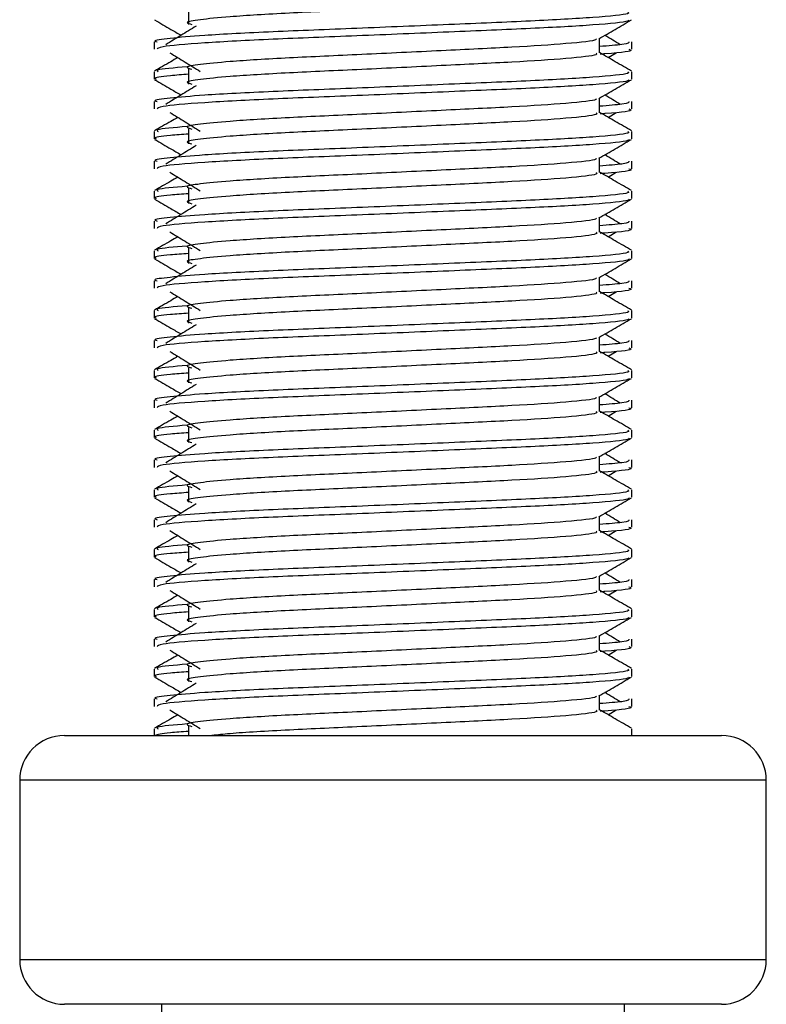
# Model space of a CAD drawing. Header units: millimetres. Extents: x 0 to 420, y 0 to 300.
# Tile 48 of 73: x 264 to 268, y 147 to 152. Entities that reach past the tile are written whole.
import ezdxf

# ---------------------------------------------------------------- set-up
doc = ezdxf.new("R2010")
doc.units = ezdxf.units.MM

msp = doc.modelspace()

# ---------------------------------------------------------------- linework, layer by layer
at = {"color": 7, "linetype": 'Continuous', "lineweight": 25}
for p, q in [((264.838, 152.2008), (264.838, 152.1225)), ((266.994, 151.9729), (266.994, 152.0492)), ((264.6577, 152.0313), (264.6577, 151.9923)), ((267.1635, 151.9923), (267.1635, 152.0313)), ((267.0392, 151.9484), (267.0811, 151.974)), ((264.838, 151.8876), (264.838, 151.8093)), ((264.6577, 151.8746), (264.6577, 151.8356)), ((267.1635, 151.8356), (267.1635, 151.8746)), ((266.994, 151.6596), (266.994, 151.736)), ((264.6577, 151.7181), (264.6577, 151.679)), ((267.1635, 151.679), (267.1635, 151.7181)), ((267.0392, 151.6351), (267.0811, 151.6608)), ((264.838, 151.5744), (264.838, 151.496)), ((264.6577, 151.5614), (264.6577, 151.5223)), ((267.1635, 151.5223), (267.1635, 151.5614)), ((266.994, 151.3464), (266.994, 151.4228)), ((264.6577, 151.4048), (264.6577, 151.3658)), ((267.1635, 151.3658), (267.1635, 151.4048)), ((267.0392, 151.3219), (267.0811, 151.3476)), ((264.6577, 151.2482), (264.6577, 151.2091)), ((264.838, 151.2611), (264.838, 151.1828)), ((267.1635, 151.2091), (267.1635, 151.2482)), ((266.994, 151.0332), (266.994, 151.1095)), ((264.6577, 151.0916), (264.6577, 151.0526)), ((267.1635, 151.0526), (267.1635, 151.0916)), ((267.0392, 151.0087), (267.0811, 151.0343)), ((264.6577, 150.9349), (264.6577, 150.8959)), ((264.838, 150.9479), (264.838, 150.8696)), ((267.1635, 150.8959), (267.1635, 150.9349)), ((264.6577, 150.7784), (264.6577, 150.7393)), ((266.994, 150.7199), (266.994, 150.7963)), ((267.1635, 150.7393), (267.1635, 150.7784)), ((267.0392, 150.6954), (267.0811, 150.7211)), ((264.6577, 150.6217), (264.6577, 150.5826)), ((264.838, 150.6347), (264.838, 150.5564)), ((267.1635, 150.5826), (267.1635, 150.6217)), ((264.6577, 150.4651), (264.6577, 150.4261)), ((266.994, 150.4067), (266.994, 150.4831)), ((267.1635, 150.4261), (267.1635, 150.4651)), ((267.0392, 150.3822), (267.0811, 150.4079)), ((264.6577, 150.3085), (264.6577, 150.2694)), ((264.838, 150.3214), (264.838, 150.2431)), ((267.1635, 150.2694), (267.1635, 150.3085)), ((264.6577, 150.1519), (264.6577, 150.1129)), ((266.994, 150.0935), (266.994, 150.1698)), ((267.1635, 150.1129), (267.1635, 150.1519)), ((267.0392, 150.069), (267.0811, 150.0946)), ((264.6577, 149.9952), (264.6577, 149.9562)), ((264.838, 150.0082), (264.838, 149.9299)), ((267.1635, 149.9562), (267.1635, 149.9952)), ((264.6577, 149.8387), (264.6577, 149.7996)), ((266.994, 149.7802), (266.994, 149.8566)), ((267.1635, 149.7996), (267.1635, 149.8387)), ((267.0392, 149.7557), (267.0811, 149.7814)), ((264.6577, 149.682), (264.6577, 149.6429)), ((264.838, 149.695), (264.838, 149.6167)), ((267.1635, 149.6429), (267.1635, 149.682)), ((264.6577, 149.5254), (264.6577, 149.4864)), ((266.994, 149.467), (266.994, 149.5434)), ((267.1635, 149.4864), (267.1635, 149.5254)), ((267.0392, 149.4425), (267.0811, 149.4682)), ((264.6577, 149.3688), (264.6577, 149.3297)), ((264.838, 149.3817), (264.838, 149.3034)), ((267.1635, 149.3297), (267.1635, 149.3688)), ((264.6577, 149.2122), (264.6577, 149.1732)), ((266.994, 149.1538), (266.994, 149.2301)), ((267.1635, 149.1732), (267.1635, 149.2122)), ((267.0392, 149.1293), (267.0811, 149.1549)), ((264.6577, 149.0555), (264.6577, 149.0165)), ((264.838, 149.0685), (264.838, 148.9902)), ((267.1635, 149.0165), (267.1635, 149.0555)), ((264.6577, 148.899), (264.6577, 148.8599)), ((266.994, 148.8405), (266.994, 148.9169)), ((267.1635, 148.8599), (267.1635, 148.899)), ((267.0392, 148.816), (267.0811, 148.8417)), ((264.6577, 148.7423), (264.6577, 148.7033)), ((264.838, 148.7553), (264.838, 148.677)), ((267.1635, 148.7033), (267.1635, 148.7423)), ((264.6577, 148.5857), (264.6577, 148.5467)), ((266.994, 148.5273), (266.994, 148.6037)), ((267.1635, 148.5467), (267.1635, 148.5857)), ((267.0392, 148.5028), (267.0811, 148.5285)), ((264.6577, 148.4291), (264.6577, 148.3942)), ((264.838, 148.442), (264.838, 148.3942)), ((267.1635, 148.3942), (267.1635, 148.4291)), ((264.1878, 148.3942), (266.06, 148.3942)), ((266.06, 148.3942), (267.6334, 148.3942)), ((263.9529, 148.1593), (263.9529, 147.2196)), ((266.0803, 148.1593), (263.9529, 148.1593)), ((267.8683, 148.1593), (266.0803, 148.1593)), ((267.8683, 147.2196), (267.8683, 148.1593)), ((263.9529, 147.2196), (267.8683, 147.2196)), ((267.6334, 146.9847), (264.1878, 146.9847)), ((264.6968, 146.9847), (264.6968, 146.045)), ((267.1244, 146.045), (267.1244, 146.9847))]:
    msp.add_line(p, q, dxfattribs=at)
for centre, start, end in [((264.1878, 148.1593), 90, 180), ((267.6334, 148.1593), 0, 90), ((264.1878, 147.2196), 180, 270), ((267.6334, 147.2196), 270, 0)]:
    msp.add_arc(centre, 0.2349, start, end, dxfattribs=at)
for points, knots in [([(266.9752, 152.2859), (266.9787, 152.2828), (266.989, 152.2737), (266.8365, 152.2562), (266.5505, 152.238), (266.1662, 152.2197), (265.7479, 152.1991), (265.3519, 152.1817), (265.0593, 152.1639), (264.8907, 152.1469), (264.8119, 152.1344), (264.8426, 152.126), (264.8562, 152.1222)], [0, 0, 0, 0, 0.059132, 0.177163, 0.292064, 0.406849, 0.524898, 0.638409, 0.754774, 0.844226, 0.930647, 1, 1, 1, 1]), ([(267.1418, 152.1879), (267.1457, 152.1849), (267.1575, 152.1758), (266.9813, 152.1583), (266.6507, 152.1401), (266.2062, 152.1218), (265.7223, 152.1012), (265.2649, 152.0838), (264.9248, 152.0661), (264.7344, 152.049), (264.6474, 152.0388), (264.6684, 152.0327), (264.6733, 152.0313)], [0, 0, 0, 0, 0.061077, 0.184512, 0.304677, 0.424721, 0.548174, 0.666888, 0.788581, 0.882129, 0.97251, 1, 1, 1, 1]), ([(264.6606, 152.1457), (264.689, 152.1293), (264.7352, 152.1025), (264.7814, 152.0758), (264.7992, 152.0654)], [0, 0, 0, 0, 0.61317, 1, 1, 1, 1]), ([(267.1485, 152.1454), (267.1476, 152.1435), (267.1436, 152.1354), (266.9817, 152.1192), (266.6506, 152.1009), (266.2061, 152.0827), (265.7228, 152.062), (265.2632, 152.0447), (264.9015, 152.0253), (264.6836, 152.0068), (264.6768, 151.9965), (264.6739, 151.9923)], [0, 0, 0, 0, 0.039912, 0.166158, 0.289058, 0.411836, 0.5381, 0.659517, 0.783982, 0.909693, 1, 1, 1, 1]), ([(266.9906, 152.0473), (267.0189, 152.0637), (267.0756, 152.0965), (267.1322, 152.1293), (267.1605, 152.1457)], [0, 0, 0, 0, 0.4999356, 1, 1, 1, 1]), ([(264.8785, 152.114), (264.8518, 152.0976), (264.7984, 152.0649), (264.7451, 152.0322), (264.7185, 152.0159)], [0, 0, 0, 0, 0.49999, 1, 1, 1, 1]), ([(266.9748, 152.047), (266.9761, 152.0453), (266.9818, 152.0374), (266.8343, 152.0213), (266.5511, 152.003), (266.166, 151.9848), (265.7479, 151.9641), (265.3519, 151.9468), (265.0593, 151.929), (264.8907, 151.912), (264.8119, 151.8995), (264.8426, 151.8911), (264.8563, 151.8873)], [0, 0, 0, 0, 0.035107, 0.156135, 0.273953, 0.391653, 0.512699, 0.629093, 0.748412, 0.840135, 0.92875, 1, 1, 1, 1]), ([(267.1027, 152.0159), (267.0761, 152.0322), (267.0492, 152.0487), (267.0222, 152.0653), (267.0219, 152.0654)], [0, 0, 0, 0, 0.989832, 1, 1, 1, 1]), ([(267.1479, 152.0313), (267.1486, 152.0266), (267.1497, 152.0187), (267.0392, 152.0101), (266.994, 152.0066)], [0, 0, 0, 0, 0.590683, 1, 1, 1, 1]), ([(267.1473, 151.9923), (267.1519, 151.9908), (267.1753, 151.9833), (267.1149, 151.9739), (267.0056, 151.9669), (266.9973, 151.9664)], [0, 0, 0, 0, 0.18373, 0.938556, 1, 1, 1, 1]), ([(264.782, 151.9484), (264.7697, 151.9412), (264.729, 151.9177), (264.6884, 151.8942), (264.66, 151.8778)], [0, 0, 0, 0, 0.303338, 1, 1, 1, 1]), ([(264.7401, 151.974), (264.7668, 151.9577), (264.8202, 151.925), (264.8735, 151.8923), (264.9001, 151.8759)], [0, 0, 0, 0, 0.500011, 1, 1, 1, 1]), ([(266.9752, 151.9726), (266.9787, 151.9696), (266.989, 151.9605), (266.8365, 151.943), (266.5505, 151.9247), (266.1662, 151.9065), (265.7479, 151.8858), (265.3519, 151.8685), (265.0593, 151.8507), (264.8907, 151.8337), (264.8119, 151.8212), (264.8426, 151.8128), (264.8562, 151.809)], [0, 0, 0, 0, 0.059132, 0.177163, 0.292064, 0.406849, 0.524898, 0.638409, 0.754774, 0.844226, 0.930647, 1, 1, 1, 1]), ([(267.1612, 151.8778), (267.1328, 151.8942), (267.0771, 151.9264), (267.0214, 151.9586), (266.994, 151.9745)], [0, 0, 0, 0, 0.508368, 1, 1, 1, 1]), ([(264.831, 151.9003), (264.7632, 151.8945), (264.6591, 151.8857), (264.6741, 151.8775), (264.6793, 151.8746)], [0, 0, 0, 0, 0.651043, 1, 1, 1, 1]), ([(267.1418, 151.8746), (267.1457, 151.8716), (267.1575, 151.8626), (266.9813, 151.8451), (266.6507, 151.8268), (266.2062, 151.8086), (265.7223, 151.7879), (265.2649, 151.7706), (264.9248, 151.7528), (264.7344, 151.7358), (264.6474, 151.7256), (264.6684, 151.7195), (264.6733, 151.7181)], [0, 0, 0, 0, 0.061077, 0.184512, 0.304677, 0.424721, 0.548174, 0.666888, 0.788581, 0.882129, 0.97251, 1, 1, 1, 1]), ([(264.6606, 151.8324), (264.689, 151.816), (264.7352, 151.7893), (264.7814, 151.7625), (264.7992, 151.7522)], [0, 0, 0, 0, 0.61317, 1, 1, 1, 1]), ([(264.838, 151.8609), (264.8047, 151.8585), (264.7023, 151.851), (264.6535, 151.843), (264.6653, 151.837), (264.6681, 151.8356)], [0, 0, 0, 0, 0.270543, 0.831179, 1, 1, 1, 1]), ([(267.1485, 151.8322), (267.1476, 151.8303), (267.1436, 151.8222), (266.9817, 151.8059), (266.6506, 151.7877), (266.2061, 151.7695), (265.7228, 151.7488), (265.2632, 151.7315), (264.9015, 151.7121), (264.6836, 151.6936), (264.6768, 151.6833), (264.6739, 151.679)], [0, 0, 0, 0, 0.0399117, 0.1661575, 0.2890582, 0.4118359, 0.5381002, 0.6595169, 0.7839817, 0.9096926, 1, 1, 1, 1]), ([(266.9906, 151.734), (267.0189, 151.7504), (267.0756, 151.7832), (267.1322, 151.816), (267.1605, 151.8324)], [0, 0, 0, 0, 0.499936, 1, 1, 1, 1]), ([(264.8785, 151.8007), (264.8518, 151.7844), (264.7984, 151.7517), (264.7451, 151.719), (264.7185, 151.7026)], [0, 0, 0, 0, 0.49999, 1, 1, 1, 1]), ([(266.9748, 151.7338), (266.9761, 151.732), (266.9818, 151.7242), (266.8343, 151.708), (266.5511, 151.6898), (266.166, 151.6716), (265.7479, 151.6509), (265.3519, 151.6336), (265.0593, 151.6158), (264.8907, 151.5988), (264.8119, 151.5863), (264.8426, 151.5778), (264.8563, 151.5741)], [0, 0, 0, 0, 0.035107, 0.156135, 0.273953, 0.391653, 0.512699, 0.629093, 0.748412, 0.840135, 0.92875, 1, 1, 1, 1]), ([(267.1027, 151.7026), (267.0761, 151.719), (267.0492, 151.7355), (267.0222, 151.752), (267.0219, 151.7522)], [0, 0, 0, 0, 0.989832, 1, 1, 1, 1]), ([(267.1479, 151.7181), (267.1486, 151.7134), (267.1497, 151.7055), (267.0392, 151.6969), (266.994, 151.6933)], [0, 0, 0, 0, 0.590683, 1, 1, 1, 1]), ([(267.1473, 151.679), (267.1519, 151.6776), (267.1753, 151.6701), (267.1149, 151.6607), (267.0056, 151.6537), (266.9973, 151.6532)], [0, 0, 0, 0, 0.18373, 0.938556, 1, 1, 1, 1]), ([(264.782, 151.6351), (264.7697, 151.628), (264.729, 151.6044), (264.6884, 151.5809), (264.66, 151.5645)], [0, 0, 0, 0, 0.303338, 1, 1, 1, 1]), ([(264.7401, 151.6608), (264.7668, 151.6444), (264.8202, 151.6117), (264.8735, 151.579), (264.9001, 151.5627)], [0, 0, 0, 0, 0.500011, 1, 1, 1, 1]), ([(266.9752, 151.6594), (266.9787, 151.6564), (266.989, 151.6473), (266.8365, 151.6298), (266.5505, 151.6115), (266.1662, 151.5933), (265.7479, 151.5726), (265.3519, 151.5553), (265.0593, 151.5375), (264.8907, 151.5205), (264.8119, 151.508), (264.8426, 151.4995), (264.8562, 151.4958)], [0, 0, 0, 0, 0.059132, 0.177163, 0.292064, 0.406849, 0.524898, 0.638409, 0.754774, 0.844226, 0.930647, 1, 1, 1, 1]), ([(267.1612, 151.5645), (267.1328, 151.5809), (267.0771, 151.6132), (267.0214, 151.6454), (266.994, 151.6613)], [0, 0, 0, 0, 0.508368, 1, 1, 1, 1]), ([(264.831, 151.5871), (264.7632, 151.5813), (264.6591, 151.5724), (264.6741, 151.5643), (264.6793, 151.5614)], [0, 0, 0, 0, 0.651043, 1, 1, 1, 1]), ([(267.1418, 151.5614), (267.1457, 151.5584), (267.1575, 151.5493), (266.9813, 151.5319), (266.6507, 151.5136), (266.2062, 151.4954), (265.7223, 151.4747), (265.2649, 151.4574), (264.9248, 151.4396), (264.7344, 151.4226), (264.6474, 151.4123), (264.6684, 151.4062), (264.6733, 151.4048)], [0, 0, 0, 0, 0.0610772, 0.1845123, 0.3046768, 0.4247211, 0.5481742, 0.6668878, 0.7885815, 0.8821287, 0.9725098, 1, 1, 1, 1]), ([(264.838, 151.5477), (264.8047, 151.5452), (264.7023, 151.5377), (264.6535, 151.5298), (264.6653, 151.5237), (264.6681, 151.5223)], [0, 0, 0, 0, 0.270543, 0.831179, 1, 1, 1, 1]), ([(264.6606, 151.5192), (264.689, 151.5028), (264.7352, 151.4761), (264.7814, 151.4493), (264.7992, 151.439)], [0, 0, 0, 0, 0.61317, 1, 1, 1, 1]), ([(267.1485, 151.519), (267.1476, 151.517), (267.1436, 151.509), (266.9817, 151.4927), (266.6506, 151.4745), (266.2061, 151.4562), (265.7228, 151.4355), (265.2632, 151.4182), (264.9015, 151.3988), (264.6836, 151.3804), (264.6768, 151.3701), (264.6739, 151.3658)], [0, 0, 0, 0, 0.039912, 0.166158, 0.289058, 0.411836, 0.5381, 0.659517, 0.783982, 0.909693, 1, 1, 1, 1]), ([(264.8785, 151.4875), (264.8518, 151.4712), (264.7984, 151.4385), (264.7451, 151.4058), (264.7185, 151.3894)], [0, 0, 0, 0, 0.49999, 1, 1, 1, 1]), ([(266.9906, 151.4208), (267.0189, 151.4372), (267.0756, 151.47), (267.1322, 151.5028), (267.1605, 151.5192)], [0, 0, 0, 0, 0.499936, 1, 1, 1, 1]), ([(266.9748, 151.4206), (266.9761, 151.4188), (266.9818, 151.4109), (266.8343, 151.3948), (266.5511, 151.3766), (266.166, 151.3583), (265.7479, 151.3377), (265.3519, 151.3203), (265.0593, 151.3026), (264.8907, 151.2856), (264.8119, 151.273), (264.8426, 151.2646), (264.8563, 151.2608)], [0, 0, 0, 0, 0.035107, 0.156135, 0.273953, 0.391653, 0.512699, 0.629093, 0.748412, 0.840135, 0.92875, 1, 1, 1, 1]), ([(267.1027, 151.3894), (267.0761, 151.4058), (267.0492, 151.4223), (267.0222, 151.4388), (267.0219, 151.439)], [0, 0, 0, 0, 0.989832, 1, 1, 1, 1]), ([(267.1479, 151.4048), (267.1486, 151.4002), (267.1497, 151.3922), (267.0392, 151.3836), (266.994, 151.3801)], [0, 0, 0, 0, 0.590683, 1, 1, 1, 1]), ([(264.782, 151.3219), (264.7697, 151.3147), (264.729, 151.2912), (264.6884, 151.2677), (264.66, 151.2513)], [0, 0, 0, 0, 0.303338, 1, 1, 1, 1]), ([(264.7401, 151.3476), (264.7668, 151.3312), (264.8202, 151.2985), (264.8735, 151.2658), (264.9001, 151.2495)], [0, 0, 0, 0, 0.500011, 1, 1, 1, 1]), ([(266.9752, 151.3462), (266.9787, 151.3431), (266.989, 151.334), (266.8365, 151.3165), (266.5505, 151.2983), (266.1662, 151.28), (265.7479, 151.2594), (265.3519, 151.242), (265.0593, 151.2242), (264.8907, 151.2072), (264.8119, 151.1947), (264.8426, 151.1863), (264.8562, 151.1825)], [0, 0, 0, 0, 0.059132, 0.177163, 0.292064, 0.406849, 0.524898, 0.638409, 0.754774, 0.844226, 0.930647, 1, 1, 1, 1]), ([(267.1612, 151.2513), (267.1328, 151.2677), (267.0771, 151.2999), (267.0214, 151.3322), (266.994, 151.348)], [0, 0, 0, 0, 0.508368, 1, 1, 1, 1]), ([(267.1473, 151.3658), (267.1519, 151.3643), (267.1753, 151.3568), (267.1149, 151.3475), (267.0056, 151.3405), (266.9973, 151.3399)], [0, 0, 0, 0, 0.18373, 0.938556, 1, 1, 1, 1]), ([(264.831, 151.2738), (264.7632, 151.2681), (264.6591, 151.2592), (264.6741, 151.251), (264.6793, 151.2482)], [0, 0, 0, 0, 0.651043, 1, 1, 1, 1]), ([(267.1418, 151.2482), (267.1457, 151.2452), (267.1575, 151.2361), (266.9813, 151.2186), (266.6507, 151.2004), (266.2062, 151.1821), (265.7223, 151.1615), (265.2649, 151.1441), (264.9248, 151.1264), (264.7344, 151.1093), (264.6474, 151.0991), (264.6684, 151.093), (264.6733, 151.0916)], [0, 0, 0, 0, 0.061077, 0.184512, 0.304677, 0.424721, 0.548174, 0.666888, 0.788581, 0.882129, 0.97251, 1, 1, 1, 1]), ([(264.838, 151.2344), (264.8047, 151.232), (264.7023, 151.2245), (264.6535, 151.2166), (264.6653, 151.2105), (264.6681, 151.2091)], [0, 0, 0, 0, 0.270543, 0.831179, 1, 1, 1, 1]), ([(264.6606, 151.206), (264.689, 151.1896), (264.7352, 151.1628), (264.7814, 151.1361), (264.7992, 151.1257)], [0, 0, 0, 0, 0.61317, 1, 1, 1, 1]), ([(267.1485, 151.2057), (267.1476, 151.2038), (267.1436, 151.1957), (266.9817, 151.1795), (266.6506, 151.1612), (266.2061, 151.143), (265.7228, 151.1223), (265.2632, 151.105), (264.9015, 151.0856), (264.6836, 151.0671), (264.6768, 151.0569), (264.6739, 151.0526)], [0, 0, 0, 0, 0.039912, 0.166158, 0.289058, 0.411836, 0.5381, 0.659517, 0.783982, 0.909693, 1, 1, 1, 1]), ([(264.8785, 151.1743), (264.8518, 151.1579), (264.7984, 151.1252), (264.7451, 151.0925), (264.7185, 151.0762)], [0, 0, 0, 0, 0.49999, 1, 1, 1, 1]), ([(266.9906, 151.1076), (267.0189, 151.124), (267.0756, 151.1568), (267.1322, 151.1896), (267.1605, 151.206)], [0, 0, 0, 0, 0.499936, 1, 1, 1, 1]), ([(267.1027, 151.0762), (267.0761, 151.0925), (267.0492, 151.109), (267.0222, 151.1256), (267.0219, 151.1257)], [0, 0, 0, 0, 0.989832, 1, 1, 1, 1]), ([(266.9748, 151.1073), (266.9761, 151.1056), (266.9818, 151.0977), (266.8343, 151.0816), (266.5511, 151.0633), (266.166, 151.0451), (265.7479, 151.0244), (265.3519, 151.0071), (265.0593, 150.9893), (264.8907, 150.9723), (264.8119, 150.9598), (264.8426, 150.9514), (264.8563, 150.9476)], [0, 0, 0, 0, 0.035107, 0.156135, 0.273953, 0.391653, 0.512699, 0.629093, 0.748412, 0.840135, 0.92875, 1, 1, 1, 1]), ([(267.1479, 151.0916), (267.1486, 151.0869), (267.1497, 151.079), (267.0392, 151.0704), (266.994, 151.0669)], [0, 0, 0, 0, 0.590683, 1, 1, 1, 1]), ([(264.782, 151.0087), (264.7697, 151.0015), (264.729, 150.978), (264.6884, 150.9545), (264.66, 150.9381)], [0, 0, 0, 0, 0.303338, 1, 1, 1, 1]), ([(264.7401, 151.0343), (264.7668, 151.018), (264.8202, 150.9853), (264.8735, 150.9526), (264.9001, 150.9362)], [0, 0, 0, 0, 0.500011, 1, 1, 1, 1]), ([(266.9752, 151.0329), (266.9787, 151.0299), (266.989, 151.0208), (266.8365, 151.0033), (266.5505, 150.985), (266.1662, 150.9668), (265.7479, 150.9461), (265.3519, 150.9288), (265.0593, 150.911), (264.8907, 150.894), (264.8119, 150.8815), (264.8426, 150.8731), (264.8562, 150.8693)], [0, 0, 0, 0, 0.059132, 0.177163, 0.292064, 0.406849, 0.524898, 0.638409, 0.754774, 0.844226, 0.930647, 1, 1, 1, 1]), ([(267.1612, 150.9381), (267.1328, 150.9545), (267.0771, 150.9867), (267.0214, 151.0189), (266.994, 151.0348)], [0, 0, 0, 0, 0.508368, 1, 1, 1, 1]), ([(267.1473, 151.0526), (267.1519, 151.0511), (267.1753, 151.0436), (267.1149, 151.0342), (267.0056, 151.0272), (266.9973, 151.0267)], [0, 0, 0, 0, 0.18373, 0.938556, 1, 1, 1, 1]), ([(264.831, 150.9606), (264.7632, 150.9548), (264.6591, 150.946), (264.6741, 150.9378), (264.6793, 150.9349)], [0, 0, 0, 0, 0.651043, 1, 1, 1, 1]), ([(267.1418, 150.9349), (267.1457, 150.9319), (267.1575, 150.9229), (266.9813, 150.9054), (266.6507, 150.8871), (266.2062, 150.8689), (265.7223, 150.8482), (265.2649, 150.8309), (264.9248, 150.8131), (264.7344, 150.7961), (264.6474, 150.7859), (264.6684, 150.7798), (264.6733, 150.7784)], [0, 0, 0, 0, 0.061077, 0.184512, 0.304677, 0.424721, 0.548174, 0.666888, 0.788581, 0.882129, 0.97251, 1, 1, 1, 1]), ([(264.838, 150.9212), (264.8047, 150.9188), (264.7023, 150.9113), (264.6535, 150.9033), (264.6653, 150.8973), (264.6681, 150.8959)], [0, 0, 0, 0, 0.270543, 0.831179, 1, 1, 1, 1]), ([(264.6606, 150.8927), (264.689, 150.8763), (264.7352, 150.8496), (264.7814, 150.8228), (264.7992, 150.8125)], [0, 0, 0, 0, 0.61317, 1, 1, 1, 1]), ([(267.1485, 150.8925), (267.1476, 150.8906), (267.1436, 150.8825), (266.9817, 150.8663), (266.6506, 150.848), (266.2061, 150.8298), (265.7228, 150.8091), (265.2632, 150.7918), (264.9015, 150.7724), (264.6836, 150.7539), (264.6768, 150.7436), (264.6739, 150.7393)], [0, 0, 0, 0, 0.039912, 0.166158, 0.289058, 0.411836, 0.5381, 0.659517, 0.783982, 0.909693, 1, 1, 1, 1]), ([(264.8785, 150.861), (264.8518, 150.8447), (264.7984, 150.812), (264.7451, 150.7793), (264.7185, 150.763)], [0, 0, 0, 0, 0.49999, 1, 1, 1, 1]), ([(266.9906, 150.7943), (267.0189, 150.8107), (267.0756, 150.8435), (267.1322, 150.8763), (267.1605, 150.8927)], [0, 0, 0, 0, 0.499936, 1, 1, 1, 1]), ([(267.1027, 150.763), (267.0761, 150.7793), (267.0492, 150.7958), (267.0222, 150.8123), (267.0219, 150.8125)], [0, 0, 0, 0, 0.989832, 1, 1, 1, 1]), ([(266.9748, 150.7941), (266.9761, 150.7923), (266.9818, 150.7845), (266.8343, 150.7683), (266.5511, 150.7501), (266.166, 150.7319), (265.7479, 150.7112), (265.3519, 150.6939), (265.0593, 150.6761), (264.8907, 150.6591), (264.8119, 150.6466), (264.8426, 150.6381), (264.8563, 150.6344)], [0, 0, 0, 0, 0.035107, 0.156135, 0.273953, 0.391653, 0.512699, 0.629093, 0.748412, 0.840135, 0.92875, 1, 1, 1, 1]), ([(267.1479, 150.7784), (267.1486, 150.7737), (267.1497, 150.7658), (267.0392, 150.7572), (266.994, 150.7536)], [0, 0, 0, 0, 0.590683, 1, 1, 1, 1]), ([(264.7401, 150.7211), (264.7668, 150.7047), (264.8202, 150.672), (264.8735, 150.6393), (264.9001, 150.623)], [0, 0, 0, 0, 0.500011, 1, 1, 1, 1]), ([(266.9752, 150.7197), (266.9787, 150.7167), (266.989, 150.7076), (266.8365, 150.6901), (266.5505, 150.6718), (266.1662, 150.6536), (265.7479, 150.6329), (265.3519, 150.6156), (265.0593, 150.5978), (264.8907, 150.5808), (264.8119, 150.5683), (264.8426, 150.5598), (264.8562, 150.5561)], [0, 0, 0, 0, 0.059132, 0.177163, 0.292064, 0.406849, 0.524898, 0.638409, 0.754774, 0.844226, 0.930647, 1, 1, 1, 1]), ([(267.1612, 150.6248), (267.1328, 150.6412), (267.0771, 150.6735), (267.0214, 150.7057), (266.994, 150.7216)], [0, 0, 0, 0, 0.5083681, 1, 1, 1, 1]), ([(267.1473, 150.7393), (267.1519, 150.7379), (267.1753, 150.7304), (267.1149, 150.721), (267.0056, 150.714), (266.9973, 150.7135)], [0, 0, 0, 0, 0.18373, 0.938556, 1, 1, 1, 1]), ([(264.782, 150.6954), (264.7697, 150.6883), (264.729, 150.6647), (264.6884, 150.6412), (264.66, 150.6248)], [0, 0, 0, 0, 0.303338, 1, 1, 1, 1]), ([(264.831, 150.6474), (264.7632, 150.6416), (264.6591, 150.6327), (264.6741, 150.6246), (264.6793, 150.6217)], [0, 0, 0, 0, 0.651043, 1, 1, 1, 1]), ([(267.1418, 150.6217), (267.1457, 150.6187), (267.1575, 150.6096), (266.9813, 150.5922), (266.6507, 150.5739), (266.2062, 150.5557), (265.7223, 150.535), (265.2649, 150.5177), (264.9248, 150.4999), (264.7344, 150.4829), (264.6474, 150.4726), (264.6684, 150.4666), (264.6733, 150.4651)], [0, 0, 0, 0, 0.061077, 0.184512, 0.304677, 0.424721, 0.548174, 0.666888, 0.788581, 0.882129, 0.97251, 1, 1, 1, 1]), ([(264.838, 150.608), (264.8047, 150.6055), (264.7023, 150.598), (264.6535, 150.5901), (264.6653, 150.584), (264.6681, 150.5826)], [0, 0, 0, 0, 0.270543, 0.831179, 1, 1, 1, 1]), ([(264.6606, 150.5795), (264.689, 150.5631), (264.7352, 150.5364), (264.7814, 150.5096), (264.7992, 150.4993)], [0, 0, 0, 0, 0.61317, 1, 1, 1, 1]), ([(267.1485, 150.5793), (267.1476, 150.5773), (267.1436, 150.5693), (266.9817, 150.553), (266.6506, 150.5348), (266.2061, 150.5165), (265.7228, 150.4958), (265.2632, 150.4785), (264.9015, 150.4591), (264.6836, 150.4407), (264.6768, 150.4304), (264.6739, 150.4261)], [0, 0, 0, 0, 0.039912, 0.166158, 0.289058, 0.411836, 0.5381, 0.659517, 0.783982, 0.909693, 1, 1, 1, 1]), ([(264.8785, 150.5478), (264.8518, 150.5315), (264.7984, 150.4988), (264.7451, 150.4661), (264.7185, 150.4497)], [0, 0, 0, 0, 0.49999, 1, 1, 1, 1]), ([(266.9906, 150.4811), (267.0189, 150.4975), (267.0756, 150.5303), (267.1322, 150.5631), (267.1605, 150.5795)], [0, 0, 0, 0, 0.499936, 1, 1, 1, 1]), ([(267.1027, 150.4497), (267.0761, 150.4661), (267.0492, 150.4826), (267.0222, 150.4991), (267.0219, 150.4993)], [0, 0, 0, 0, 0.989832, 1, 1, 1, 1]), ([(266.9748, 150.4809), (266.9761, 150.4791), (266.9818, 150.4712), (266.8343, 150.4551), (266.5511, 150.4369), (266.166, 150.4186), (265.7479, 150.398), (265.3519, 150.3806), (265.0593, 150.3629), (264.8907, 150.3459), (264.8119, 150.3333), (264.8426, 150.3249), (264.8563, 150.3211)], [0, 0, 0, 0, 0.035107, 0.156135, 0.273953, 0.391653, 0.512699, 0.629093, 0.748412, 0.840135, 0.92875, 1, 1, 1, 1]), ([(267.1479, 150.4651), (267.1486, 150.4605), (267.1497, 150.4525), (267.0392, 150.4439), (266.994, 150.4404)], [0, 0, 0, 0, 0.590683, 1, 1, 1, 1]), ([(264.7401, 150.4079), (264.7668, 150.3915), (264.8202, 150.3588), (264.8735, 150.3261), (264.9001, 150.3098)], [0, 0, 0, 0, 0.500011, 1, 1, 1, 1]), ([(266.9752, 150.4065), (266.9787, 150.4034), (266.989, 150.3943), (266.8365, 150.3768), (266.5505, 150.3586), (266.1662, 150.3403), (265.7479, 150.3197), (265.3519, 150.3023), (265.0593, 150.2845), (264.8907, 150.2675), (264.8119, 150.255), (264.8426, 150.2466), (264.8562, 150.2428)], [0, 0, 0, 0, 0.059132, 0.1771634, 0.2920638, 0.4068492, 0.5248979, 0.6384095, 0.7547738, 0.8442256, 0.9306466, 1, 1, 1, 1]), ([(267.1612, 150.3116), (267.1328, 150.328), (267.0771, 150.3602), (267.0214, 150.3925), (266.994, 150.4083)], [0, 0, 0, 0, 0.508368, 1, 1, 1, 1]), ([(267.1473, 150.4261), (267.1519, 150.4246), (267.1753, 150.4171), (267.1149, 150.4078), (267.0056, 150.4008), (266.9973, 150.4002)], [0, 0, 0, 0, 0.18373, 0.938556, 1, 1, 1, 1]), ([(264.782, 150.3822), (264.7697, 150.375), (264.729, 150.3515), (264.6884, 150.328), (264.66, 150.3116)], [0, 0, 0, 0, 0.3033381, 1, 1, 1, 1]), ([(267.1418, 150.3085), (267.1457, 150.3055), (267.1575, 150.2964), (266.9813, 150.279), (266.6507, 150.2607), (266.2062, 150.2424), (265.7223, 150.2218), (265.2649, 150.2044), (264.9248, 150.1867), (264.7344, 150.1696), (264.6474, 150.1594), (264.6684, 150.1533), (264.6733, 150.1519)], [0, 0, 0, 0, 0.061077, 0.184512, 0.304677, 0.424721, 0.548174, 0.666888, 0.788581, 0.882129, 0.97251, 1, 1, 1, 1]), ([(264.838, 150.2947), (264.8047, 150.2923), (264.7023, 150.2848), (264.6535, 150.2769), (264.6653, 150.2708), (264.6681, 150.2694)], [0, 0, 0, 0, 0.270543, 0.831179, 1, 1, 1, 1]), ([(264.831, 150.3341), (264.7632, 150.3284), (264.6591, 150.3195), (264.6741, 150.3113), (264.6793, 150.3085)], [0, 0, 0, 0, 0.651043, 1, 1, 1, 1]), ([(264.6606, 150.2663), (264.689, 150.2499), (264.7352, 150.2231), (264.7814, 150.1964), (264.7992, 150.186)], [0, 0, 0, 0, 0.61317, 1, 1, 1, 1]), ([(267.1485, 150.2661), (267.1476, 150.2641), (267.1436, 150.256), (266.9817, 150.2398), (266.6506, 150.2215), (266.2061, 150.2033), (265.7228, 150.1826), (265.2632, 150.1653), (264.9015, 150.1459), (264.6836, 150.1274), (264.6768, 150.1172), (264.6739, 150.1129)], [0, 0, 0, 0, 0.039912, 0.166158, 0.289058, 0.411836, 0.5381, 0.659517, 0.783982, 0.909693, 1, 1, 1, 1]), ([(264.8785, 150.2346), (264.8518, 150.2182), (264.7984, 150.1855), (264.7451, 150.1528), (264.7185, 150.1365)], [0, 0, 0, 0, 0.49999, 1, 1, 1, 1]), ([(266.9906, 150.1679), (267.0189, 150.1843), (267.0756, 150.2171), (267.1322, 150.2499), (267.1605, 150.2663)], [0, 0, 0, 0, 0.499936, 1, 1, 1, 1]), ([(267.1027, 150.1365), (267.0761, 150.1528), (267.0492, 150.1693), (267.0222, 150.1859), (267.0219, 150.186)], [0, 0, 0, 0, 0.989832, 1, 1, 1, 1]), ([(266.9748, 150.1676), (266.9761, 150.1659), (266.9818, 150.158), (266.8343, 150.1419), (266.5511, 150.1236), (266.166, 150.1054), (265.7479, 150.0847), (265.3519, 150.0674), (265.0593, 150.0496), (264.8907, 150.0326), (264.8119, 150.0201), (264.8426, 150.0117), (264.8563, 150.0079)], [0, 0, 0, 0, 0.035107, 0.156135, 0.273953, 0.391653, 0.512699, 0.629093, 0.748412, 0.840135, 0.92875, 1, 1, 1, 1]), ([(267.1479, 150.1519), (267.1486, 150.1472), (267.1497, 150.1393), (267.0392, 150.1307), (266.994, 150.1272)], [0, 0, 0, 0, 0.590683, 1, 1, 1, 1]), ([(264.7401, 150.0946), (264.7668, 150.0783), (264.8202, 150.0456), (264.8735, 150.0129), (264.9001, 149.9965)], [0, 0, 0, 0, 0.500011, 1, 1, 1, 1]), ([(266.9752, 150.0932), (266.9787, 150.0902), (266.989, 150.0811), (266.8365, 150.0636), (266.5505, 150.0453), (266.1662, 150.0271), (265.7479, 150.0064), (265.3519, 149.9891), (265.0593, 149.9713), (264.8907, 149.9543), (264.8119, 149.9418), (264.8426, 149.9334), (264.8562, 149.9296)], [0, 0, 0, 0, 0.059132, 0.177163, 0.292064, 0.406849, 0.524898, 0.638409, 0.754774, 0.844226, 0.930647, 1, 1, 1, 1]), ([(267.1612, 149.9984), (267.1328, 150.0148), (267.0771, 150.047), (267.0214, 150.0792), (266.994, 150.0951)], [0, 0, 0, 0, 0.508368, 1, 1, 1, 1]), ([(267.1473, 150.1129), (267.1519, 150.1114), (267.1753, 150.1039), (267.1149, 150.0945), (267.0056, 150.0875), (266.9973, 150.087)], [0, 0, 0, 0, 0.18373, 0.938556, 1, 1, 1, 1]), ([(264.782, 150.069), (264.7697, 150.0618), (264.729, 150.0383), (264.6884, 150.0148), (264.66, 149.9984)], [0, 0, 0, 0, 0.303338, 1, 1, 1, 1]), ([(267.1418, 149.9952), (267.1457, 149.9922), (267.1575, 149.9832), (266.9813, 149.9657), (266.6507, 149.9474), (266.2062, 149.9292), (265.7223, 149.9085), (265.2649, 149.8912), (264.9248, 149.8734), (264.7344, 149.8564), (264.6474, 149.8462), (264.6684, 149.8401), (264.6733, 149.8387)], [0, 0, 0, 0, 0.061077, 0.184512, 0.304677, 0.424721, 0.548174, 0.666888, 0.788581, 0.882129, 0.97251, 1, 1, 1, 1]), ([(264.838, 149.9815), (264.8047, 149.9791), (264.7023, 149.9716), (264.6535, 149.9636), (264.6653, 149.9576), (264.6681, 149.9562)], [0, 0, 0, 0, 0.270543, 0.831179, 1, 1, 1, 1]), ([(264.831, 150.0209), (264.7632, 150.0151), (264.6591, 150.0063), (264.6741, 149.9981), (264.6793, 149.9952)], [0, 0, 0, 0, 0.651043, 1, 1, 1, 1]), ([(264.6606, 149.953), (264.689, 149.9366), (264.7352, 149.9099), (264.7814, 149.8831), (264.7992, 149.8728)], [0, 0, 0, 0, 0.61317, 1, 1, 1, 1]), ([(267.1485, 149.9528), (267.1476, 149.9509), (267.1436, 149.9428), (266.9817, 149.9266), (266.6506, 149.9083), (266.2061, 149.8901), (265.7228, 149.8694), (265.2632, 149.8521), (264.9015, 149.8327), (264.6836, 149.8142), (264.6768, 149.8039), (264.6739, 149.7996)], [0, 0, 0, 0, 0.0399117, 0.1661575, 0.2890582, 0.4118359, 0.5381002, 0.6595169, 0.7839817, 0.9096926, 1, 1, 1, 1]), ([(266.9906, 149.8547), (267.0189, 149.871), (267.0756, 149.9038), (267.1322, 149.9366), (267.1605, 149.953)], [0, 0, 0, 0, 0.499936, 1, 1, 1, 1]), ([(264.8785, 149.9213), (264.8518, 149.905), (264.7984, 149.8723), (264.7451, 149.8396), (264.7185, 149.8233)], [0, 0, 0, 0, 0.49999, 1, 1, 1, 1]), ([(267.1027, 149.8233), (267.0761, 149.8396), (267.0492, 149.8561), (267.0222, 149.8726), (267.0219, 149.8728)], [0, 0, 0, 0, 0.989832, 1, 1, 1, 1]), ([(266.9748, 149.8544), (266.9761, 149.8526), (266.9818, 149.8448), (266.8343, 149.8286), (266.5511, 149.8104), (266.166, 149.7922), (265.7479, 149.7715), (265.3519, 149.7542), (265.0593, 149.7364), (264.8907, 149.7194), (264.8119, 149.7069), (264.8426, 149.6984), (264.8563, 149.6947)], [0, 0, 0, 0, 0.035107, 0.156135, 0.273953, 0.391653, 0.512699, 0.629093, 0.748412, 0.840135, 0.92875, 1, 1, 1, 1]), ([(267.1479, 149.8387), (267.1486, 149.834), (267.1497, 149.8261), (267.0392, 149.8175), (266.994, 149.8139)], [0, 0, 0, 0, 0.590683, 1, 1, 1, 1]), ([(264.7401, 149.7814), (264.7668, 149.765), (264.8202, 149.7323), (264.8735, 149.6996), (264.9001, 149.6833)], [0, 0, 0, 0, 0.500011, 1, 1, 1, 1]), ([(266.9752, 149.78), (266.9787, 149.777), (266.989, 149.7679), (266.8365, 149.7504), (266.5505, 149.7321), (266.1662, 149.7139), (265.7479, 149.6932), (265.3519, 149.6759), (265.0593, 149.6581), (264.8907, 149.6411), (264.8119, 149.6286), (264.8426, 149.6201), (264.8562, 149.6164)], [0, 0, 0, 0, 0.059132, 0.177163, 0.292064, 0.406849, 0.524898, 0.638409, 0.754774, 0.844226, 0.930647, 1, 1, 1, 1]), ([(267.1612, 149.6851), (267.1328, 149.7015), (267.0771, 149.7338), (267.0214, 149.766), (266.994, 149.7819)], [0, 0, 0, 0, 0.5083681, 1, 1, 1, 1]), ([(267.1473, 149.7996), (267.1519, 149.7982), (267.1753, 149.7907), (267.1149, 149.7813), (267.0056, 149.7743), (266.9973, 149.7738)], [0, 0, 0, 0, 0.18373, 0.938556, 1, 1, 1, 1]), ([(264.782, 149.7557), (264.7697, 149.7486), (264.729, 149.725), (264.6884, 149.7015), (264.66, 149.6851)], [0, 0, 0, 0, 0.303338, 1, 1, 1, 1]), ([(267.1418, 149.682), (267.1457, 149.679), (267.1575, 149.6699), (266.9813, 149.6525), (266.6507, 149.6342), (266.2062, 149.616), (265.7223, 149.5953), (265.2649, 149.578), (264.9248, 149.5602), (264.7344, 149.5432), (264.6474, 149.5329), (264.6684, 149.5269), (264.6733, 149.5254)], [0, 0, 0, 0, 0.061077, 0.184512, 0.304677, 0.424721, 0.548174, 0.666888, 0.788581, 0.882129, 0.97251, 1, 1, 1, 1]), ([(264.838, 149.6683), (264.8047, 149.6658), (264.7023, 149.6583), (264.6535, 149.6504), (264.6653, 149.6443), (264.6681, 149.6429)], [0, 0, 0, 0, 0.270543, 0.831179, 1, 1, 1, 1]), ([(264.831, 149.7077), (264.7632, 149.7019), (264.6591, 149.693), (264.6741, 149.6849), (264.6793, 149.682)], [0, 0, 0, 0, 0.651043, 1, 1, 1, 1]), ([(264.6606, 149.6398), (264.689, 149.6234), (264.7352, 149.5967), (264.7814, 149.5699), (264.7992, 149.5596)], [0, 0, 0, 0, 0.61317, 1, 1, 1, 1]), ([(267.1485, 149.6396), (267.1476, 149.6376), (267.1436, 149.6296), (266.9817, 149.6133), (266.6506, 149.5951), (266.2061, 149.5768), (265.7228, 149.5561), (265.2632, 149.5388), (264.9015, 149.5194), (264.6836, 149.501), (264.6768, 149.4907), (264.6739, 149.4864)], [0, 0, 0, 0, 0.0399117, 0.1661575, 0.2890582, 0.4118359, 0.5381002, 0.6595169, 0.7839817, 0.9096926, 1, 1, 1, 1]), ([(266.9906, 149.5414), (267.0189, 149.5578), (267.0756, 149.5906), (267.1322, 149.6234), (267.1605, 149.6398)], [0, 0, 0, 0, 0.499936, 1, 1, 1, 1]), ([(264.8785, 149.6081), (264.8518, 149.5918), (264.7984, 149.5591), (264.7451, 149.5264), (264.7185, 149.51)], [0, 0, 0, 0, 0.49999, 1, 1, 1, 1]), ([(266.9748, 149.5412), (266.9761, 149.5394), (266.9818, 149.5315), (266.8343, 149.5154), (266.5511, 149.4972), (266.166, 149.4789), (265.7479, 149.4583), (265.3519, 149.4409), (265.0593, 149.4232), (264.8907, 149.4062), (264.8119, 149.3936), (264.8426, 149.3852), (264.8563, 149.3814)], [0, 0, 0, 0, 0.035107, 0.156135, 0.273953, 0.391653, 0.512699, 0.629093, 0.748412, 0.840135, 0.92875, 1, 1, 1, 1]), ([(267.1479, 149.5254), (267.1486, 149.5208), (267.1497, 149.5128), (267.0392, 149.5042), (266.994, 149.5007)], [0, 0, 0, 0, 0.590683, 1, 1, 1, 1]), ([(267.1027, 149.51), (267.0761, 149.5264), (267.0492, 149.5429), (267.0222, 149.5594), (267.0219, 149.5596)], [0, 0, 0, 0, 0.989832, 1, 1, 1, 1]), ([(264.7401, 149.4682), (264.7668, 149.4518), (264.8202, 149.4191), (264.8735, 149.3864), (264.9001, 149.3701)], [0, 0, 0, 0, 0.500011, 1, 1, 1, 1]), ([(266.9752, 149.4668), (266.9787, 149.4637), (266.989, 149.4546), (266.8365, 149.4371), (266.5505, 149.4189), (266.1662, 149.4006), (265.7479, 149.38), (265.3519, 149.3626), (265.0593, 149.3448), (264.8907, 149.3278), (264.8119, 149.3153), (264.8426, 149.3069), (264.8562, 149.3031)], [0, 0, 0, 0, 0.059132, 0.177163, 0.292064, 0.406849, 0.524898, 0.638409, 0.754774, 0.844226, 0.930647, 1, 1, 1, 1]), ([(267.1612, 149.3719), (267.1328, 149.3883), (267.0771, 149.4205), (267.0214, 149.4528), (266.994, 149.4686)], [0, 0, 0, 0, 0.508368, 1, 1, 1, 1]), ([(267.1473, 149.4864), (267.1519, 149.4849), (267.1753, 149.4774), (267.1149, 149.4681), (267.0056, 149.4611), (266.9973, 149.4605)], [0, 0, 0, 0, 0.18373, 0.938556, 1, 1, 1, 1]), ([(264.782, 149.4425), (264.7697, 149.4354), (264.729, 149.4118), (264.6884, 149.3883), (264.66, 149.3719)], [0, 0, 0, 0, 0.303338, 1, 1, 1, 1]), ([(267.1418, 149.3688), (267.1457, 149.3658), (267.1575, 149.3567), (266.9813, 149.3393), (266.6507, 149.321), (266.2062, 149.3027), (265.7223, 149.2821), (265.2649, 149.2647), (264.9248, 149.247), (264.7344, 149.2299), (264.6474, 149.2197), (264.6684, 149.2136), (264.6733, 149.2122)], [0, 0, 0, 0, 0.061077, 0.184512, 0.304677, 0.424721, 0.548174, 0.666888, 0.788581, 0.882129, 0.97251, 1, 1, 1, 1]), ([(264.838, 149.355), (264.8047, 149.3526), (264.7023, 149.3451), (264.6535, 149.3372), (264.6653, 149.3311), (264.6681, 149.3297)], [0, 0, 0, 0, 0.270543, 0.831179, 1, 1, 1, 1]), ([(264.831, 149.3944), (264.7632, 149.3887), (264.6591, 149.3798), (264.6741, 149.3716), (264.6793, 149.3688)], [0, 0, 0, 0, 0.651043, 1, 1, 1, 1]), ([(264.6606, 149.3266), (264.689, 149.3102), (264.7352, 149.2834), (264.7814, 149.2567), (264.7992, 149.2463)], [0, 0, 0, 0, 0.61317, 1, 1, 1, 1]), ([(267.1485, 149.3264), (267.1476, 149.3244), (267.1436, 149.3163), (266.9817, 149.3001), (266.6506, 149.2818), (266.2061, 149.2636), (265.7228, 149.2429), (265.2632, 149.2256), (264.9015, 149.2062), (264.6836, 149.1877), (264.6768, 149.1775), (264.6739, 149.1732)], [0, 0, 0, 0, 0.0399117, 0.1661575, 0.2890582, 0.4118359, 0.5381002, 0.6595169, 0.7839817, 0.9096926, 1, 1, 1, 1]), ([(266.9906, 149.2282), (267.0189, 149.2446), (267.0756, 149.2774), (267.1322, 149.3102), (267.1605, 149.3266)], [0, 0, 0, 0, 0.499936, 1, 1, 1, 1]), ([(264.8785, 149.2949), (264.8518, 149.2785), (264.7984, 149.2458), (264.7451, 149.2131), (264.7185, 149.1968)], [0, 0, 0, 0, 0.49999, 1, 1, 1, 1]), ([(266.9748, 149.2279), (266.9761, 149.2262), (266.9818, 149.2183), (266.8343, 149.2022), (266.5511, 149.1839), (266.166, 149.1657), (265.7479, 149.145), (265.3519, 149.1277), (265.0593, 149.1099), (264.8907, 149.0929), (264.8119, 149.0804), (264.8426, 149.072), (264.8563, 149.0682)], [0, 0, 0, 0, 0.035107, 0.156135, 0.273953, 0.391653, 0.512699, 0.629093, 0.748412, 0.840135, 0.92875, 1, 1, 1, 1]), ([(267.1479, 149.2122), (267.1486, 149.2075), (267.1497, 149.1996), (267.0392, 149.191), (266.994, 149.1875)], [0, 0, 0, 0, 0.590683, 1, 1, 1, 1]), ([(267.1027, 149.1968), (267.0761, 149.2131), (267.0492, 149.2297), (267.0222, 149.2462), (267.0219, 149.2463)], [0, 0, 0, 0, 0.9898318, 1, 1, 1, 1]), ([(264.7401, 149.1549), (264.7668, 149.1386), (264.8202, 149.1059), (264.8735, 149.0732), (264.9001, 149.0568)], [0, 0, 0, 0, 0.500011, 1, 1, 1, 1]), ([(266.9752, 149.1535), (266.9787, 149.1505), (266.989, 149.1414), (266.8365, 149.1239), (266.5505, 149.1056), (266.1662, 149.0874), (265.7479, 149.0667), (265.3519, 149.0494), (265.0593, 149.0316), (264.8907, 149.0146), (264.8119, 149.0021), (264.8426, 148.9937), (264.8562, 148.9899)], [0, 0, 0, 0, 0.059132, 0.177163, 0.292064, 0.406849, 0.524898, 0.638409, 0.754774, 0.844226, 0.930647, 1, 1, 1, 1]), ([(267.1612, 149.0587), (267.1328, 149.0751), (267.0771, 149.1073), (267.0214, 149.1396), (266.994, 149.1554)], [0, 0, 0, 0, 0.508368, 1, 1, 1, 1]), ([(267.1473, 149.1732), (267.1519, 149.1717), (267.1753, 149.1642), (267.1149, 149.1548), (267.0056, 149.1478), (266.9973, 149.1473)], [0, 0, 0, 0, 0.18373, 0.938556, 1, 1, 1, 1]), ([(264.782, 149.1293), (264.7697, 149.1221), (264.729, 149.0986), (264.6884, 149.0751), (264.66, 149.0587)], [0, 0, 0, 0, 0.303338, 1, 1, 1, 1]), ([(267.1418, 149.0555), (267.1457, 149.0525), (267.1575, 149.0435), (266.9813, 149.026), (266.6507, 149.0077), (266.2062, 148.9895), (265.7223, 148.9688), (265.2649, 148.9515), (264.9248, 148.9337), (264.7344, 148.9167), (264.6474, 148.9065), (264.6684, 148.9004), (264.6733, 148.899)], [0, 0, 0, 0, 0.061077, 0.184512, 0.304677, 0.424721, 0.548174, 0.666888, 0.788581, 0.882129, 0.97251, 1, 1, 1, 1]), ([(264.831, 149.0812), (264.7632, 149.0754), (264.6591, 149.0666), (264.6741, 149.0584), (264.6793, 149.0555)], [0, 0, 0, 0, 0.651043, 1, 1, 1, 1]), ([(264.6606, 149.0133), (264.689, 148.9969), (264.7352, 148.9702), (264.7814, 148.9434), (264.7992, 148.9331)], [0, 0, 0, 0, 0.61317, 1, 1, 1, 1]), ([(264.838, 149.0418), (264.8047, 149.0394), (264.7023, 149.0319), (264.6535, 149.0239), (264.6653, 149.0179), (264.6681, 149.0165)], [0, 0, 0, 0, 0.270543, 0.831179, 1, 1, 1, 1]), ([(267.1485, 149.0131), (267.1476, 149.0112), (267.1436, 149.0031), (266.9817, 148.9869), (266.6506, 148.9686), (266.2061, 148.9504), (265.7228, 148.9297), (265.2632, 148.9124), (264.9015, 148.893), (264.6836, 148.8745), (264.6768, 148.8642), (264.6739, 148.8599)], [0, 0, 0, 0, 0.039912, 0.166158, 0.289058, 0.411836, 0.5381, 0.659517, 0.783982, 0.909693, 1, 1, 1, 1]), ([(266.9906, 148.915), (267.0189, 148.9314), (267.0756, 148.9642), (267.1322, 148.9969), (267.1605, 149.0133)], [0, 0, 0, 0, 0.4999356, 1, 1, 1, 1]), ([(264.8785, 148.9816), (264.8518, 148.9653), (264.7984, 148.9326), (264.7451, 148.8999), (264.7185, 148.8836)], [0, 0, 0, 0, 0.49999, 1, 1, 1, 1]), ([(266.9748, 148.9147), (266.9761, 148.9129), (266.9818, 148.9051), (266.8343, 148.8889), (266.5511, 148.8707), (266.166, 148.8525), (265.7479, 148.8318), (265.3519, 148.8145), (265.0593, 148.7967), (264.8907, 148.7797), (264.8119, 148.7672), (264.8426, 148.7587), (264.8563, 148.755)], [0, 0, 0, 0, 0.035107, 0.156135, 0.273953, 0.391653, 0.512699, 0.629093, 0.748412, 0.840135, 0.92875, 1, 1, 1, 1]), ([(267.1479, 148.899), (267.1486, 148.8943), (267.1497, 148.8864), (267.0392, 148.8778), (266.994, 148.8743)], [0, 0, 0, 0, 0.590683, 1, 1, 1, 1]), ([(267.1027, 148.8836), (267.0761, 148.8999), (267.0492, 148.9164), (267.0222, 148.9329), (267.0219, 148.9331)], [0, 0, 0, 0, 0.989832, 1, 1, 1, 1]), ([(264.7401, 148.8417), (264.7668, 148.8254), (264.8202, 148.7926), (264.8735, 148.7599), (264.9001, 148.7436)], [0, 0, 0, 0, 0.500011, 1, 1, 1, 1]), ([(266.9752, 148.8403), (266.9787, 148.8373), (266.989, 148.8282), (266.8365, 148.8107), (266.5505, 148.7924), (266.1662, 148.7742), (265.7479, 148.7535), (265.3519, 148.7362), (265.0593, 148.7184), (264.8907, 148.7014), (264.8119, 148.6889), (264.8426, 148.6804), (264.8562, 148.6767)], [0, 0, 0, 0, 0.059132, 0.177163, 0.292064, 0.406849, 0.524898, 0.638409, 0.754774, 0.844226, 0.930647, 1, 1, 1, 1]), ([(267.1612, 148.7454), (267.1328, 148.7618), (267.0771, 148.7941), (267.0214, 148.8263), (266.994, 148.8422)], [0, 0, 0, 0, 0.508368, 1, 1, 1, 1]), ([(267.1473, 148.8599), (267.1519, 148.8585), (267.1753, 148.851), (267.1149, 148.8416), (267.0056, 148.8346), (266.9973, 148.8341)], [0, 0, 0, 0, 0.18373, 0.938556, 1, 1, 1, 1]), ([(264.782, 148.816), (264.7697, 148.8089), (264.729, 148.7853), (264.6884, 148.7618), (264.66, 148.7454)], [0, 0, 0, 0, 0.303338, 1, 1, 1, 1]), ([(267.1418, 148.7423), (267.1457, 148.7393), (267.1575, 148.7302), (266.9813, 148.7128), (266.6507, 148.6945), (266.2062, 148.6763), (265.7223, 148.6556), (265.2649, 148.6383), (264.9248, 148.6205), (264.7344, 148.6035), (264.6474, 148.5932), (264.6684, 148.5872), (264.6733, 148.5857)], [0, 0, 0, 0, 0.061077, 0.184512, 0.304677, 0.424721, 0.548174, 0.666888, 0.788581, 0.882129, 0.97251, 1, 1, 1, 1]), ([(264.831, 148.768), (264.7632, 148.7622), (264.6591, 148.7533), (264.6741, 148.7452), (264.6793, 148.7423)], [0, 0, 0, 0, 0.651043, 1, 1, 1, 1]), ([(264.6606, 148.7001), (264.689, 148.6837), (264.7352, 148.657), (264.7814, 148.6302), (264.7992, 148.6199)], [0, 0, 0, 0, 0.61317, 1, 1, 1, 1]), ([(264.838, 148.7286), (264.8047, 148.7261), (264.7023, 148.7186), (264.6535, 148.7107), (264.6653, 148.7046), (264.6681, 148.7033)], [0, 0, 0, 0, 0.270543, 0.831179, 1, 1, 1, 1]), ([(267.1485, 148.6999), (267.1476, 148.6979), (267.1436, 148.6899), (266.9817, 148.6736), (266.6506, 148.6554), (266.2061, 148.6371), (265.7228, 148.6164), (265.2632, 148.5991), (264.9015, 148.5797), (264.6836, 148.5613), (264.6768, 148.551), (264.6739, 148.5467)], [0, 0, 0, 0, 0.039912, 0.166158, 0.289058, 0.411836, 0.5381, 0.659517, 0.783982, 0.909693, 1, 1, 1, 1]), ([(266.9906, 148.6017), (267.0189, 148.6181), (267.0756, 148.6509), (267.1322, 148.6837), (267.1605, 148.7001)], [0, 0, 0, 0, 0.499936, 1, 1, 1, 1]), ([(264.8785, 148.6684), (264.8518, 148.6521), (264.7984, 148.6194), (264.7451, 148.5867), (264.7185, 148.5703)], [0, 0, 0, 0, 0.49999, 1, 1, 1, 1]), ([(266.9748, 148.6015), (266.9761, 148.5997), (266.9818, 148.5918), (266.8343, 148.5757), (266.5511, 148.5575), (266.166, 148.5392), (265.7479, 148.5186), (265.3519, 148.5012), (265.0593, 148.4835), (264.8907, 148.4665), (264.8119, 148.4539), (264.8426, 148.4455), (264.8563, 148.4417)], [0, 0, 0, 0, 0.035107, 0.156135, 0.273953, 0.391653, 0.512699, 0.629093, 0.748412, 0.840135, 0.92875, 1, 1, 1, 1]), ([(267.1479, 148.5857), (267.1486, 148.5811), (267.1497, 148.5731), (267.0392, 148.5645), (266.994, 148.561)], [0, 0, 0, 0, 0.590683, 1, 1, 1, 1]), ([(267.1027, 148.5703), (267.0761, 148.5867), (267.0492, 148.6032), (267.0222, 148.6197), (267.0219, 148.6199)], [0, 0, 0, 0, 0.989832, 1, 1, 1, 1]), ([(264.7401, 148.5285), (264.7668, 148.5121), (264.8202, 148.4794), (264.8735, 148.4467), (264.9001, 148.4304)], [0, 0, 0, 0, 0.500011, 1, 1, 1, 1]), ([(267.1612, 148.4322), (267.1328, 148.4486), (267.0771, 148.4808), (267.0214, 148.5131), (266.994, 148.5289)], [0, 0, 0, 0, 0.508368, 1, 1, 1, 1]), ([(267.1473, 148.5467), (267.1519, 148.5452), (267.1753, 148.5377), (267.1149, 148.5284), (267.0056, 148.5214), (266.9973, 148.5209)], [0, 0, 0, 0, 0.18373, 0.938556, 1, 1, 1, 1]), ([(264.782, 148.5028), (264.7697, 148.4957), (264.729, 148.4721), (264.6884, 148.4486), (264.66, 148.4322)], [0, 0, 0, 0, 0.303338, 1, 1, 1, 1]), ([(266.9752, 148.5271), (266.9787, 148.524), (266.989, 148.5149), (266.8365, 148.4974), (266.5505, 148.4792), (266.1664, 148.4609), (265.7471, 148.4402), (265.3547, 148.423), (265.0829, 148.407), (264.9908, 148.3973), (264.9613, 148.3942)], [0, 0, 0, 0, 0.073049, 0.218861, 0.360804, 0.502606, 0.648439, 0.788666, 0.932418, 1, 1, 1, 1]), ([(264.831, 148.4547), (264.7632, 148.449), (264.6591, 148.4401), (264.6741, 148.4319), (264.6793, 148.4291)], [0, 0, 0, 0, 0.651043, 1, 1, 1, 1]), ([(264.838, 148.4153), (264.8039, 148.4129), (264.6993, 148.4054), (264.6773, 148.3987), (264.6624, 148.3942)], [0, 0, 0, 0, 0.3254933, 1, 1, 1, 1])]:
    msp.add_open_spline(points, degree=3, knots=knots, dxfattribs=at)

doc.saveas('drawing.dxf')
